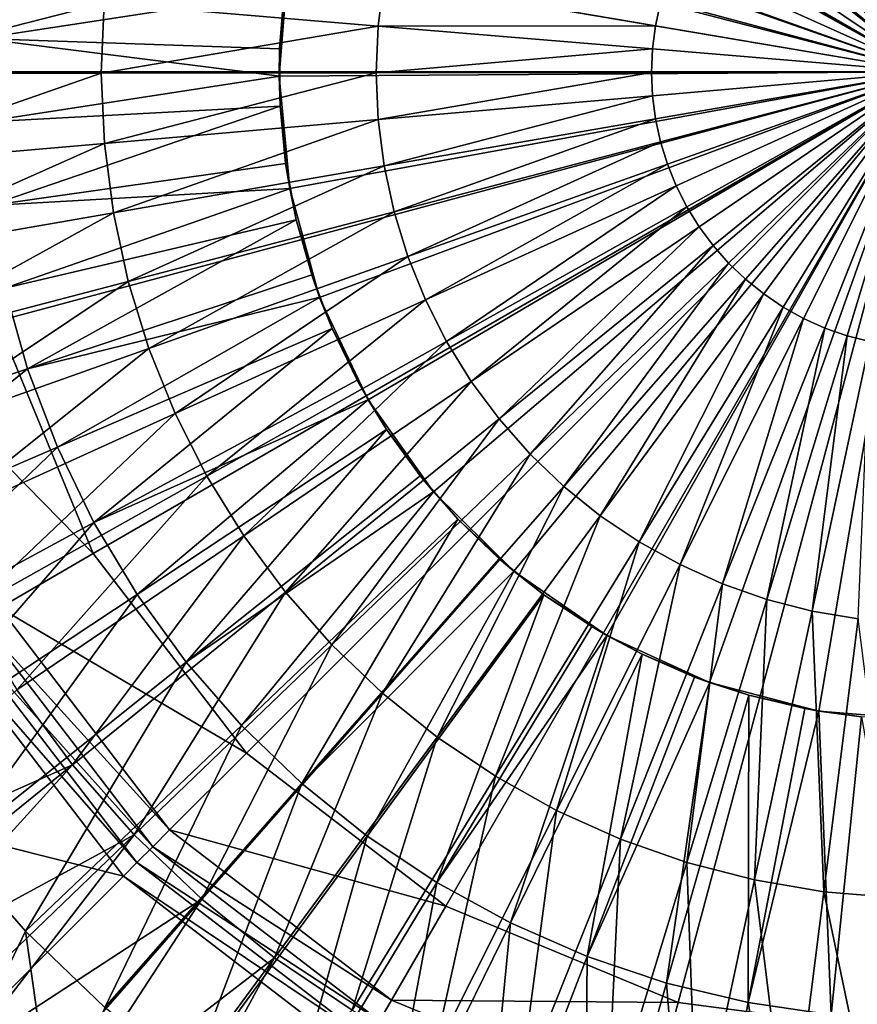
# Model space of a CAD drawing. Extents: x -924 to 924, y -425 to 424.
# Tile 16 of 52: x -25 to -2, y -25 to 1. Entities that reach past the tile are written whole.
import ezdxf

# ---------------------------------------------------------------- set-up
doc = ezdxf.new("R2010")
doc.units = 0
doc.linetypes.add('SOLIDLINE', pattern=[0])
doc.layers.add('Ablaufrosette_Modell_1', color=252, linetype='SOLIDLINE')
doc.layers.add('BE3C_Starlet_I_Sil_8320CWVVK_1', color=252, linetype='SOLIDLINE')

msp = doc.modelspace()

# ---------------------------------------------------------------- linework, layer by layer
at = {"layer": 'Ablaufrosette_Modell_1', "color": 252}
for points in [[(-3.14843, 17.2145, 140.5), (-0.11134, 17.4996, 140.5), (0, 0, 140.5)], [(0, 0, 140.5), (-6.08985, 16.4062, 140.5), (-3.14843, 17.2145, 140.5)], [(0, 0, 140.5), (-8.84624, 15.0995, 140.5), (-6.08985, 16.4062, 140.5)], [(-11.3338, 13.3339, 140.5), (-8.84624, 15.0995, 140.5), (0, 0, 140.5)], [(0, 0, 140.5), (-13.4771, 11.1633, 140.5), (-11.3338, 13.3339, 140.5)], [(0, 0, 140.5), (-15.2108, 8.6534, 140.5), (-13.4771, 11.1633, 140.5)], [(-16.4824, 5.88061, 140.5), (-15.2108, 8.6534, 140.5), (0, 0, 140.5)], [(-1.58029, 7.27445, 160.342), (-2.19151, 7.11422, 160.342), (0, 0, 160.5)], [(-2.19151, 7.11422, 160.342), (-2.78695, 6.90274, 160.342), (0, 0, 160.5)], [(-2.78695, 6.90274, 160.342), (-3.3623, 6.64152, 160.342), (0, 0, 160.5)], [(-3.3623, 6.64152, 160.342), (-3.91343, 6.33245, 160.342), (0, 0, 160.5)], [(-3.91343, 6.33245, 160.342), (-4.43636, 5.97776, 160.342), (0, 0, 160.5)], [(0, 0, 140.5), (-17.2531, 2.92914, 140.5), (-16.4824, 5.88061, 140.5)], [(-4.43636, 5.97776, 160.342), (-4.92733, 5.58, 160.342), (0, 0, 160.5)], [(-4.92733, 5.58, 160.342), (-5.38279, 5.14203, 160.342), (0, 0, 160.5)], [(-5.38279, 5.14203, 160.342), (-5.79947, 4.66701, 160.342), (0, 0, 160.5)], [(-5.79947, 4.66701, 160.342), (-6.17437, 4.15837, 160.342), (0, 0, 160.5)], [(-6.17437, 4.15837, 160.342), (-6.50478, 3.61976, 160.342), (0, 0, 160.5)], [(-6.50478, 3.61976, 160.342), (-6.78833, 3.05508, 160.342), (0, 0, 160.5)], [(-25.3806, 3.16144, 157.518), (-17.3658, 2.16311, 158.272), (-25.5607, 0.90593, 157.518)], [(-17.3658, 2.16311, 158.272), (-17.2531, 2.92914, 140.5), (-17.4996, -0.11134, 140.5)], [(0, 0, 140.5), (-17.4996, -0.11134, 140.5), (-17.2531, 2.92914, 140.5)], [(-6.78833, 3.05508, 160.342), (-7.02296, 2.46838, 160.342), (0, 0, 160.5)], [(-29.5992, 2.47023, 158.541), (-29.7021, -0.04886, 158.541), (-22.2245, 1.85477, 159.363)], [(-14.6703, 2.49064, 159.963), (-22.2245, 1.85477, 159.363), (-14.8287, 1.23754, 159.963)], [(-14.6703, 2.49064, 159.963), (-14.8287, 1.23754, 159.963), (-7.3391, 1.24599, 160.342)], [(-7.20699, 1.8639, 160.342), (-14.6703, 2.49064, 159.963), (-7.3391, 1.24599, 160.342)], [(-7.02296, 2.46838, 160.342), (-7.20699, 1.8639, 160.342), (0, 0, 160.5)], [(-25.5607, 0.90593, 157.518), (-17.3658, 2.16311, 158.272), (-17.489, 0.61985, 158.272)], [(-17.3658, 2.16311, 158.272), (-17.4996, -0.11134, 140.5), (-17.489, 0.61985, 158.272)], [(-7.20699, 1.8639, 160.342), (-7.3391, 1.24599, 160.342), (0, 0, 160.5)], [(-22.2245, 1.85477, 159.363), (-29.7021, -0.04886, 158.541), (-22.3017, -0.03668, 159.363)], [(-22.2245, 1.85477, 159.363), (-22.3017, -0.03668, 159.363), (-14.8287, 1.23754, 159.963)], [(-14.8287, 1.23754, 159.963), (-22.3017, -0.03668, 159.363), (-14.8802, -0.02448, 159.963)], [(-14.8287, 1.23754, 159.963), (-14.8802, -0.02448, 159.963), (-7.41833, 0.6191, 160.342)], [(-7.3391, 1.24599, 160.342), (-14.8287, 1.23754, 159.963), (-7.41833, 0.6191, 160.342)], [(-7.3391, 1.24599, 160.342), (-7.41833, 0.6191, 160.342), (0, 0, 160.5)], [(-25.5607, 0.90593, 157.518), (-17.4826, -0.11118, 158.272), (-25.5407, -1.35667, 157.518)], [(-25.5607, 0.90593, 157.518), (-17.489, 0.61985, 158.272), (-17.4826, -0.11118, 158.272)], [(-17.4996, -0.11134, 140.5), (-17.4826, -0.11118, 158.272), (-17.489, 0.61985, 158.272)], [(-7.41833, 0.6191, 160.342), (-14.8802, -0.02448, 159.963), (-7.44411, -0.01225, 160.342)], [(-7.41833, 0.6191, 160.342), (-7.44411, -0.01225, 160.342), (0, 0, 160.5)], [(-17.2145, -3.14843, 140.5), (-17.4996, -0.11134, 140.5), (0, 0, 140.5)], [(0, 0, 140.5), (-16.4062, -6.08985, 140.5), (-17.2145, -3.14843, 140.5)], [(0, 0, 140.5), (-15.0995, -8.84624, 140.5), (-16.4062, -6.08985, 140.5)], [(-13.3339, -11.3338, 140.5), (-15.0995, -8.84624, 140.5), (0, 0, 140.5)], [(0, 0, 140.5), (-11.1633, -13.4771, 140.5), (-13.3339, -11.3338, 140.5)], [(0, 0, 140.5), (-8.6534, -15.2108, 140.5), (-11.1633, -13.4771, 140.5)], [(-5.88061, -16.4824, 140.5), (-8.6534, -15.2108, 140.5), (0, 0, 140.5)], [(-7.44411, -0.01225, 160.342), (-7.41625, -0.6435, 160.342), (0, 0, 160.5)], [(-7.41625, -0.6435, 160.342), (-7.33496, -1.27013, 160.342), (0, 0, 160.5)], [(-7.33496, -1.27013, 160.342), (-7.20082, -1.8876, 160.342), (0, 0, 160.5)], [(-7.20082, -1.8876, 160.342), (-7.0148, -2.49147, 160.342), (0, 0, 160.5)], [(-7.0148, -2.49147, 160.342), (-6.77824, -3.0774, 160.342), (0, 0, 160.5)], [(-6.77824, -3.0774, 160.342), (-6.49284, -3.64114, 160.342), (0, 0, 160.5)], [(-6.49284, -3.64114, 160.342), (-6.16066, -4.17866, 160.342), (0, 0, 160.5)], [(-6.16066, -4.17866, 160.342), (-5.78409, -4.68606, 160.342), (0, 0, 160.5)], [(0, 0, 140.5), (-2.92914, -17.2531, 140.5), (-5.88061, -16.4824, 140.5)], [(-5.78409, -4.68606, 160.342), (-5.36585, -5.15971, 160.342), (0, 0, 160.5)], [(-5.36585, -5.15971, 160.342), (-4.90894, -5.59618, 160.342), (0, 0, 160.5)], [(-4.90894, -5.59618, 160.342), (-4.41667, -5.99232, 160.342), (0, 0, 160.5)], [(-4.41667, -5.99232, 160.342), (-3.89257, -6.34529, 160.342), (0, 0, 160.5)], [(-3.89257, -6.34529, 160.342), (-3.34043, -6.65255, 160.342), (0, 0, 160.5)], [(-3.34043, -6.65255, 160.342), (-2.76422, -6.91187, 160.342), (0, 0, 160.5)], [(0, 0, 140.5), (0.11134, -17.4996, 140.5), (-2.92914, -17.2531, 140.5)], [(-2.76422, -6.91187, 160.342), (-2.1681, -7.12139, 160.342), (0, 0, 160.5)], [(-2.1681, -7.12139, 160.342), (-1.55635, -7.27961, 160.342), (0, 0, 160.5)], [(-29.7021, -0.04886, 158.541), (-29.5909, -2.5676, 158.541), (-22.3017, -0.03668, 159.363)], [(-22.3017, -0.03668, 159.363), (-29.5909, -2.5676, 158.541), (-22.2183, -1.92787, 159.363)], [(-25.5407, -1.35667, 157.518), (-17.4826, -0.11118, 158.272), (-17.4754, -0.92826, 158.272)], [(-22.3017, -0.03668, 159.363), (-22.2183, -1.92787, 159.363), (-14.8802, -0.02448, 159.963)], [(-14.8802, -0.02448, 159.963), (-22.2183, -1.92787, 159.363), (-14.8245, -1.28632, 159.963)], [(-17.4996, -0.11134, 140.5), (-17.4754, -0.92826, 158.272), (-17.4826, -0.11118, 158.272)], [(-17.2145, -3.14843, 140.5), (-17.4754, -0.92826, 158.272), (-17.4996, -0.11134, 140.5)], [(-14.8802, -0.02448, 159.963), (-14.8245, -1.28632, 159.963), (-7.44411, -0.01225, 160.342)], [(-7.44411, -0.01225, 160.342), (-14.8245, -1.28632, 159.963), (-7.41625, -0.6435, 160.342)], [(-14.8245, -1.28632, 159.963), (-14.662, -2.53889, 159.963), (-7.41625, -0.6435, 160.342)], [(-7.41625, -0.6435, 160.342), (-14.662, -2.53889, 159.963), (-7.33496, -1.27013, 160.342)], [(-25.5407, -1.35667, 157.518), (-17.4754, -0.92826, 158.272), (-25.3209, -3.60866, 157.518)], [(-25.3209, -3.60866, 157.518), (-17.4754, -0.92826, 158.272), (-17.3249, -2.4691, 158.272)], [(-17.2145, -3.14843, 140.5), (-17.3249, -2.4691, 158.272), (-17.4754, -0.92826, 158.272)], [(-22.2183, -1.92787, 159.363), (-21.9747, -3.80517, 159.363), (-14.8245, -1.28632, 159.963)], [(-14.8245, -1.28632, 159.963), (-21.9747, -3.80517, 159.363), (-14.662, -2.53889, 159.963)], [(-14.662, -2.53889, 159.963), (-14.3939, -3.77318, 159.963), (-7.33496, -1.27013, 160.342)], [(-7.33496, -1.27013, 160.342), (-14.3939, -3.77318, 159.963), (-7.20082, -1.8876, 160.342)], [(-29.5909, -2.5676, 158.541), (-29.2666, -5.06783, 158.541), (-22.2183, -1.92787, 159.363)], [(-22.2183, -1.92787, 159.363), (-29.2666, -5.06783, 158.541), (-21.9747, -3.80517, 159.363)], [(-14.3939, -3.77318, 159.963), (-14.0221, -4.98027, 159.963), (-7.20082, -1.8876, 160.342)], [(-7.20082, -1.8876, 160.342), (-14.0221, -4.98027, 159.963), (-7.0148, -2.49147, 160.342)], [(-25.3209, -3.60866, 157.518), (-17.3249, -2.4691, 158.272), (-17.1978, -3.1453, 158.272)], [(-21.9747, -3.80517, 159.363), (-21.5729, -5.65505, 159.363), (-14.662, -2.53889, 159.963)], [(-14.662, -2.53889, 159.963), (-21.5729, -5.65505, 159.363), (-14.3939, -3.77318, 159.963)], [(-17.1978, -3.1453, 158.272), (-17.3249, -2.4691, 158.272), (-17.2145, -3.14843, 140.5)], [(-14.0221, -4.98027, 159.963), (-13.5492, -6.15148, 159.963), (-7.0148, -2.49147, 160.342)], [(-7.0148, -2.49147, 160.342), (-13.5492, -6.15148, 159.963), (-6.77824, -3.0774, 160.342)], [(-25.3209, -3.60866, 157.518), (-17.1978, -3.1453, 158.272), (-24.9029, -5.8324, 157.518)], [(-24.9029, -5.8324, 157.518), (-17.1978, -3.1453, 158.272), (-17.0389, -3.99061, 158.272)], [(-17.1978, -3.1453, 158.272), (-17.2145, -3.14843, 140.5), (-17.0389, -3.99061, 158.272)], [(-17.0389, -3.99061, 158.272), (-17.2145, -3.14843, 140.5), (-16.4062, -6.08985, 140.5)], [(-13.5492, -6.15148, 159.963), (-12.9787, -7.27838, 159.963), (-6.77824, -3.0774, 160.342)], [(-6.77824, -3.0774, 160.342), (-12.9787, -7.27838, 159.963), (-6.49284, -3.64114, 160.342)], [(-12.9787, -7.27838, 159.963), (-12.3147, -8.35283, 159.963), (-6.49284, -3.64114, 160.342)], [(-6.49284, -3.64114, 160.342), (-12.3147, -8.35283, 159.963), (-6.16066, -4.17866, 160.342)], [(-29.2666, -5.06783, 158.541), (-28.7314, -7.53155, 158.541), (-21.9747, -3.80517, 159.363)], [(-21.9747, -3.80517, 159.363), (-28.7314, -7.53155, 158.541), (-21.5729, -5.65505, 159.363)], [(-21.5729, -5.65505, 159.363), (-21.0156, -7.46419, 159.363), (-14.3939, -3.77318, 159.963)], [(-14.3939, -3.77318, 159.963), (-21.0156, -7.46419, 159.363), (-14.0221, -4.98027, 159.963)], [(-24.9029, -5.8324, 157.518), (-17.0389, -3.99061, 158.272), (-24.29, -8.01049, 157.518)], [(-24.29, -8.01049, 157.518), (-17.0389, -3.99061, 158.272), (-16.6196, -5.4809, 158.272)], [(-17.0389, -3.99061, 158.272), (-16.4062, -6.08985, 140.5), (-16.6196, -5.4809, 158.272)], [(-12.3147, -8.35283, 159.963), (-11.562, -9.36709, 159.963), (-6.16066, -4.17866, 160.342)], [(-6.16066, -4.17866, 160.342), (-11.562, -9.36709, 159.963), (-5.78409, -4.68606, 160.342)], [(-11.562, -9.36709, 159.963), (-10.7259, -10.3139, 159.963), (-5.78409, -4.68606, 160.342)], [(-5.78409, -4.68606, 160.342), (-10.7259, -10.3139, 159.963), (-5.36585, -5.15971, 160.342)], [(-21.0156, -7.46419, 159.363), (-20.3069, -9.21954, 159.363), (-14.0221, -4.98027, 159.963)], [(-14.0221, -4.98027, 159.963), (-20.3069, -9.21954, 159.363), (-13.5492, -6.15148, 159.963)], [(-10.7259, -10.3139, 159.963), (-9.81261, -11.1863, 159.963), (-5.36585, -5.15971, 160.342)], [(-5.36585, -5.15971, 160.342), (-9.81261, -11.1863, 159.963), (-4.90894, -5.59618, 160.342)], [(-24.29, -8.01049, 157.518), (-16.6196, -5.4809, 158.272), (-16.3906, -6.08394, 158.272)], [(-16.4062, -6.08985, 140.5), (-16.3906, -6.08394, 158.272), (-16.6196, -5.4809, 158.272)], [(-31.9329, -10.531, 156.5), (-24.9029, -5.8324, 157.518), (-24.29, -8.01049, 157.518)], [(-28.7314, -7.53155, 158.541), (-27.9891, -9.94101, 158.541), (-21.5729, -5.65505, 159.363)], [(-21.5729, -5.65505, 159.363), (-27.9891, -9.94101, 158.541), (-21.0156, -7.46419, 159.363)], [(-9.81261, -11.1863, 159.963), (-8.82859, -11.9782, 159.963), (-4.90894, -5.59618, 160.342)], [(-4.90894, -5.59618, 160.342), (-8.82859, -11.9782, 159.963), (-4.41667, -5.99232, 160.342)], [(-24.29, -8.01049, 157.518), (-16.3906, -6.08394, 158.272), (-23.4869, -10.1259, 157.518)], [(-23.4869, -10.1259, 157.518), (-16.3906, -6.08394, 158.272), (-16.0701, -6.92829, 158.272)], [(-16.4062, -6.08985, 140.5), (-16.0701, -6.92829, 158.272), (-16.3906, -6.08394, 158.272)], [(-15.0995, -8.84624, 140.5), (-16.0701, -6.92829, 158.272), (-16.4062, -6.08985, 140.5)], [(-8.82859, -11.9782, 159.963), (-7.78096, -12.6838, 159.963), (-4.41667, -5.99232, 160.342)], [(-4.41667, -5.99232, 160.342), (-7.78096, -12.6838, 159.963), (-3.89257, -6.34529, 160.342)], [(-20.3069, -9.21954, 159.363), (-19.4518, -10.9085, 159.363), (-13.5492, -6.15148, 159.963)], [(-13.5492, -6.15148, 159.963), (-19.4518, -10.9085, 159.363), (-12.9787, -7.27838, 159.963)], [(-7.78096, -12.6838, 159.963), (-6.67727, -13.298, 159.963), (-3.89257, -6.34529, 160.342)], [(-3.89257, -6.34529, 160.342), (-6.67727, -13.298, 159.963), (-3.34043, -6.65255, 160.342)], [(-6.67727, -13.298, 159.963), (-5.52547, -13.8163, 159.963), (-3.34043, -6.65255, 160.342)], [(-3.34043, -6.65255, 160.342), (-5.52547, -13.8163, 159.963), (-2.76422, -6.91187, 160.342)], [(-23.4869, -10.1259, 157.518), (-16.0701, -6.92829, 158.272), (-22.5001, -12.162, 157.518)], [(-22.5001, -12.162, 157.518), (-16.0701, -6.92829, 158.272), (-15.3949, -8.32146, 158.272)], [(-15.0995, -8.84624, 140.5), (-15.3949, -8.32146, 158.272), (-16.0701, -6.92829, 158.272)], [(-5.52547, -13.8163, 159.963), (-4.33386, -14.2351, 159.963), (-2.76422, -6.91187, 160.342)], [(-2.76422, -6.91187, 160.342), (-4.33386, -14.2351, 159.963), (-2.1681, -7.12139, 160.342)], [(-4.33386, -14.2351, 159.963), (-3.11103, -14.5514, 159.963), (-2.1681, -7.12139, 160.342)], [(-2.1681, -7.12139, 160.342), (-3.11103, -14.5514, 159.963), (-1.55635, -7.27961, 160.342)], [(-19.4518, -10.9085, 159.363), (-18.4567, -12.5188, 159.363), (-12.9787, -7.27838, 159.963)], [(-12.9787, -7.27838, 159.963), (-18.4567, -12.5188, 159.363), (-12.3147, -8.35283, 159.963)], [(-3.11103, -14.5514, 159.963), (-1.86577, -14.7628, 159.963), (-1.55635, -7.27961, 160.342)], [(-27.9891, -9.94101, 158.541), (-27.0453, -12.2788, 158.541), (-21.0156, -7.46419, 159.363)], [(-21.0156, -7.46419, 159.363), (-27.0453, -12.2788, 158.541), (-20.3069, -9.21954, 159.363)], [(-31.9329, -10.531, 156.5), (-24.29, -8.01049, 157.518), (-30.8772, -13.312, 156.5)], [(-30.8772, -13.312, 156.5), (-24.29, -8.01049, 157.518), (-23.4869, -10.1259, 157.518)], [(-22.5001, -12.162, 157.518), (-15.3949, -8.32146, 158.272), (-15.0855, -8.83787, 158.272)], [(-18.4567, -12.5188, 159.363), (-17.3285, -14.0389, 159.363), (-12.3147, -8.35283, 159.963)], [(-12.3147, -8.35283, 159.963), (-17.3285, -14.0389, 159.363), (-11.562, -9.36709, 159.963)], [(-15.0855, -8.83787, 158.272), (-15.3949, -8.32146, 158.272), (-15.0995, -8.84624, 140.5)], [(-22.5001, -12.162, 157.518), (-15.0855, -8.83787, 158.272), (-21.3372, -14.103, 157.518)], [(-21.3372, -14.103, 157.518), (-15.0855, -8.83787, 158.272), (-14.5992, -9.6495, 158.272)], [(-15.0855, -8.83787, 158.272), (-15.0995, -8.84624, 140.5), (-14.5992, -9.6495, 158.272)], [(-14.5992, -9.6495, 158.272), (-15.0995, -8.84624, 140.5), (-13.3339, -11.3338, 140.5)], [(-27.0453, -12.2788, 158.541), (-25.9065, -14.5282, 158.541), (-20.3069, -9.21954, 159.363)], [(-20.3069, -9.21954, 159.363), (-25.9065, -14.5282, 158.541), (-19.4518, -10.9085, 159.363)], [(-17.3285, -14.0389, 159.363), (-16.0755, -15.4579, 159.363), (-11.562, -9.36709, 159.963)], [(-11.562, -9.36709, 159.963), (-16.0755, -15.4579, 159.363), (-10.7259, -10.3139, 159.963)], [(-21.3372, -14.103, 157.518), (-14.5992, -9.6495, 158.272), (-20.0072, -15.9336, 157.518)], [(-20.0072, -15.9336, 157.518), (-14.5992, -9.6495, 158.272), (-13.6893, -10.902, 158.272)], [(-14.5992, -9.6495, 158.272), (-13.3339, -11.3338, 140.5), (-13.6893, -10.902, 158.272)], [(-30.8772, -13.312, 156.5), (-23.4869, -10.1259, 157.518), (-29.5798, -15.9889, 156.5)], [(-29.5798, -15.9889, 156.5), (-23.4869, -10.1259, 157.518), (-22.5001, -12.162, 157.518)], [(-16.0755, -15.4579, 159.363), (-14.7067, -16.7655, 159.363), (-10.7259, -10.3139, 159.963)], [(-10.7259, -10.3139, 159.963), (-14.7067, -16.7655, 159.363), (-9.81261, -11.1863, 159.963)], [(-25.9065, -14.5282, 158.541), (-24.5811, -16.6729, 158.541), (-19.4518, -10.9085, 159.363)], [(-19.4518, -10.9085, 159.363), (-24.5811, -16.6729, 158.541), (-18.4567, -12.5188, 159.363)], [(-20.0072, -15.9336, 157.518), (-13.6893, -10.902, 158.272), (-13.322, -11.3235, 158.272)], [(-13.3339, -11.3338, 140.5), (-13.322, -11.3235, 158.272), (-13.6893, -10.902, 158.272)], [(-20.0072, -15.9336, 157.518), (-13.322, -11.3235, 158.272), (-18.5207, -17.6395, 157.518)], [(-18.5207, -17.6395, 157.518), (-13.322, -11.3235, 158.272), (-12.6722, -12.0692, 158.272)], [(-14.7067, -16.7655, 159.363), (-13.2319, -17.9523, 159.363), (-9.81261, -11.1863, 159.963)], [(-13.3339, -11.3338, 140.5), (-12.6722, -12.0692, 158.272), (-13.322, -11.3235, 158.272)], [(-11.1633, -13.4771, 140.5), (-12.6722, -12.0692, 158.272), (-13.3339, -11.3338, 140.5)], [(-9.81261, -11.1863, 159.963), (-13.2319, -17.9523, 159.363), (-8.82859, -11.9782, 159.963)], [(-29.5798, -15.9889, 156.5), (-22.5001, -12.162, 157.518), (-28.051, -18.5406, 156.5)], [(-28.051, -18.5406, 156.5), (-22.5001, -12.162, 157.518), (-21.3372, -14.103, 157.518)], [(-18.5207, -17.6395, 157.518), (-12.6722, -12.0692, 158.272), (-16.8893, -19.2073, 157.518)], [(-16.8893, -19.2073, 157.518), (-12.6722, -12.0692, 158.272), (-11.5559, -13.142, 158.272)], [(-13.2319, -17.9523, 159.363), (-11.6617, -19.0098, 159.363), (-8.82859, -11.9782, 159.963)], [(-11.1633, -13.4771, 140.5), (-11.5559, -13.142, 158.272), (-12.6722, -12.0692, 158.272)], [(-8.82859, -11.9782, 159.963), (-11.6617, -19.0098, 159.363), (-7.78096, -12.6838, 159.963)], [(-24.5811, -16.6729, 158.541), (-23.0786, -18.6975, 158.541), (-18.4567, -12.5188, 159.363)], [(-18.4567, -12.5188, 159.363), (-23.0786, -18.6975, 158.541), (-17.3285, -14.0389, 159.363)], [(-11.6617, -19.0098, 159.363), (-10.0076, -19.9303, 159.363), (-7.78096, -12.6838, 159.963)], [(-7.78096, -12.6838, 159.963), (-10.0076, -19.9303, 159.363), (-6.67727, -13.298, 159.963)], [(-16.8893, -19.2073, 157.518), (-11.5559, -13.142, 158.272), (-11.1537, -13.4652, 158.272)], [(-11.1537, -13.4652, 158.272), (-11.5559, -13.142, 158.272), (-11.1633, -13.4771, 140.5)], [(-16.8893, -19.2073, 157.518), (-11.1537, -13.4652, 158.272), (-15.1256, -20.6249, 157.518)], [(-15.1256, -20.6249, 157.518), (-11.1537, -13.4652, 158.272), (-10.3492, -14.1118, 158.272)], [(-11.1537, -13.4652, 158.272), (-11.1633, -13.4771, 140.5), (-10.3492, -14.1118, 158.272)], [(-10.3492, -14.1118, 158.272), (-11.1633, -13.4771, 140.5), (-8.6534, -15.2108, 140.5)], [(-10.0076, -19.9303, 159.363), (-8.28131, -20.7072, 159.363), (-6.67727, -13.298, 159.963)], [(-6.67727, -13.298, 159.963), (-8.28131, -20.7072, 159.363), (-5.52547, -13.8163, 159.963)], [(-8.28131, -20.7072, 159.363), (-6.49538, -21.3349, 159.363), (-5.52547, -13.8163, 159.963)], [(-5.52547, -13.8163, 159.963), (-6.49538, -21.3349, 159.363), (-4.33386, -14.2351, 159.963)], [(-23.0786, -18.6975, 158.541), (-21.4098, -20.5873, 158.541), (-17.3285, -14.0389, 159.363)], [(-17.3285, -14.0389, 159.363), (-21.4098, -20.5873, 158.541), (-16.0755, -15.4579, 159.363)], [(-28.051, -18.5406, 156.5), (-21.3372, -14.103, 157.518), (-26.3026, -20.9472, 156.5)], [(-26.3026, -20.9472, 156.5), (-21.3372, -14.103, 157.518), (-20.0072, -15.9336, 157.518)], [(-15.1256, -20.6249, 157.518), (-10.3492, -14.1118, 158.272), (-13.2436, -21.881, 157.518)], [(-13.2436, -21.881, 157.518), (-10.3492, -14.1118, 158.272), (-9.0615, -14.9713, 158.272)], [(-10.3492, -14.1118, 158.272), (-8.6534, -15.2108, 140.5), (-9.0615, -14.9713, 158.272)], [(-6.49538, -21.3349, 159.363), (-4.66265, -21.8089, 159.363), (-4.33386, -14.2351, 159.963)], [(-4.33386, -14.2351, 159.963), (-4.66265, -21.8089, 159.363), (-3.11103, -14.5514, 159.963)], [(-4.66265, -21.8089, 159.363), (-2.79633, -22.1258, 159.363), (-3.11103, -14.5514, 159.963)], [(-3.11103, -14.5514, 159.963), (-2.79633, -22.1258, 159.363), (-1.86577, -14.7628, 159.963)], [(-2.79633, -22.1258, 159.363), (-0.90986, -22.2832, 159.363), (-1.86577, -14.7628, 159.963)], [(-13.2436, -21.881, 157.518), (-9.0615, -14.9713, 158.272), (-8.64643, -15.198, 158.272)], [(-8.6534, -15.2108, 140.5), (-8.64643, -15.198, 158.272), (-9.0615, -14.9713, 158.272)], [(-13.2436, -21.881, 157.518), (-8.64643, -15.198, 158.272), (-11.258, -22.9658, 157.518)], [(-11.258, -22.9658, 157.518), (-8.64643, -15.198, 158.272), (-7.70287, -15.7136, 158.272)], [(-8.6534, -15.2108, 140.5), (-7.70287, -15.7136, 158.272), (-8.64643, -15.198, 158.272)], [(-5.88061, -16.4824, 140.5), (-7.70287, -15.7136, 158.272), (-8.6534, -15.2108, 140.5)], [(-21.4098, -20.5873, 158.541), (-19.5867, -22.3288, 158.541), (-16.0755, -15.4579, 159.363)], [(-16.0755, -15.4579, 159.363), (-19.5867, -22.3288, 158.541), (-14.7067, -16.7655, 159.363)], [(-26.3026, -20.9472, 156.5), (-20.0072, -15.9336, 157.518), (-24.3484, -23.1898, 156.5)], [(-24.3484, -23.1898, 156.5), (-20.0072, -15.9336, 157.518), (-18.5207, -17.6395, 157.518)], [(-11.258, -22.9658, 157.518), (-7.70287, -15.7136, 158.272), (-9.18419, -23.8709, 157.518)], [(-9.18419, -23.8709, 157.518), (-7.70287, -15.7136, 158.272), (-6.28396, -16.3328, 158.272)], [(-5.88061, -16.4824, 140.5), (-6.28396, -16.3328, 158.272), (-7.70287, -15.7136, 158.272)], [(-9.18419, -23.8709, 157.518), (-6.28396, -16.3328, 158.272), (-5.87625, -16.4693, 158.272)], [(-9.18419, -23.8709, 157.518), (-5.87625, -16.4693, 158.272), (-7.03854, -24.5892, 157.518)], [(-7.03854, -24.5892, 157.518), (-5.87625, -16.4693, 158.272), (-4.81588, -16.8243, 158.272)], [(-5.87625, -16.4693, 158.272), (-6.28396, -16.3328, 158.272), (-5.88061, -16.4824, 140.5)], [(-5.87625, -16.4693, 158.272), (-5.88061, -16.4824, 140.5), (-4.81588, -16.8243, 158.272)], [(-24.5811, -16.6729, 158.541), (-30.0076, -21.7734, 157.5), (-23.0786, -18.6975, 158.541)], [(-4.81588, -16.8243, 158.272), (-5.88061, -16.4824, 140.5), (-2.92914, -17.2531, 140.5)], [(-19.5867, -22.3288, 158.541), (-17.6226, -23.9094, 158.541), (-14.7067, -16.7655, 159.363)], [(-14.7067, -16.7655, 159.363), (-17.6226, -23.9094, 158.541), (-13.2319, -17.9523, 159.363)], [(-7.03854, -24.5892, 157.518), (-4.81588, -16.8243, 158.272), (-4.8378, -25.115, 157.518)], [(-4.8378, -25.115, 157.518), (-4.81588, -16.8243, 158.272), (-3.3101, -17.1841, 158.272)], [(-4.81588, -16.8243, 158.272), (-2.92914, -17.2531, 140.5), (-3.3101, -17.1841, 158.272)], [(-4.8378, -25.115, 157.518), (-3.3101, -17.1841, 158.272), (-2.92727, -17.2404, 158.272)], [(-4.8378, -25.115, 157.518), (-2.92727, -17.2404, 158.272), (-2.5992, -25.4443, 157.518)], [(-2.92914, -17.2531, 140.5), (-2.92727, -17.2404, 158.272), (-3.3101, -17.1841, 158.272)], [(-2.92914, -17.2531, 140.5), (-1.77841, -17.4094, 158.272), (-2.92727, -17.2404, 158.272)], [(0.11134, -17.4996, 140.5), (-1.77841, -17.4094, 158.272), (-2.92914, -17.2531, 140.5)], [(-2.5992, -25.4443, 157.518), (-2.92727, -17.2404, 158.272), (-1.77841, -17.4094, 158.272)], [(-2.5992, -25.4443, 157.518), (-1.77841, -17.4094, 158.272), (-0.34025, -25.5745, 157.518)], [(-24.3484, -23.1898, 156.5), (-18.5207, -17.6395, 157.518), (-22.2036, -25.251, 156.5)], [(-22.2036, -25.251, 156.5), (-18.5207, -17.6395, 157.518), (-16.8893, -19.2073, 157.518)], [(-17.6226, -23.9094, 158.541), (-15.5314, -25.3178, 158.541), (-13.2319, -17.9523, 159.363)], [(-13.2319, -17.9523, 159.363), (-15.5314, -25.3178, 158.541), (-11.6617, -19.0098, 159.363)], [(-30.0076, -21.7734, 157.5), (-28.7835, -23.3198, 157.5), (-23.0786, -18.6975, 158.541)], [(-28.7835, -23.3198, 157.5), (-28.0804, -24.208, 157.5), (-23.0786, -18.6975, 158.541)], [(-23.0786, -18.6975, 158.541), (-28.0804, -24.208, 157.5), (-21.4098, -20.5873, 158.541)], [(-15.5314, -25.3178, 158.541), (-13.3284, -26.5438, 158.541), (-11.6617, -19.0098, 159.363)], [(-11.6617, -19.0098, 159.363), (-13.3284, -26.5438, 158.541), (-10.0076, -19.9303, 159.363)], [(-22.2036, -25.251, 156.5), (-16.8893, -19.2073, 157.518), (-19.885, -27.1145, 156.5)], [(-19.885, -27.1145, 156.5), (-16.8893, -19.2073, 157.518), (-15.1256, -20.6249, 157.518)], [(-13.3284, -26.5438, 158.541), (-11.0293, -27.5785, 158.541), (-10.0076, -19.9303, 159.363)], [(-10.0076, -19.9303, 159.363), (-11.0293, -27.5785, 158.541), (-8.28131, -20.7072, 159.363)], [(-28.0804, -24.208, 157.5), (-26.7025, -25.6772, 157.5), (-21.4098, -20.5873, 158.541)], [(-26.7025, -25.6772, 157.5), (-25.9562, -26.4728, 157.5), (-21.4098, -20.5873, 158.541)], [(-21.4098, -20.5873, 158.541), (-25.9562, -26.4728, 157.5), (-19.5867, -22.3288, 158.541)], [(-19.885, -27.1145, 156.5), (-15.1256, -20.6249, 157.518), (-17.4108, -28.7659, 156.5)], [(-17.4108, -28.7659, 156.5), (-15.1256, -20.6249, 157.518), (-13.2436, -21.881, 157.518)], [(-11.0293, -27.5785, 158.541), (-8.65073, -28.4144, 158.541), (-8.28131, -20.7072, 159.363)], [(-8.28131, -20.7072, 159.363), (-8.65073, -28.4144, 158.541), (-6.49538, -21.3349, 159.363)], [(-24.3484, -23.1898, 156.5), (-25.9018, -26.4173, 156.5), (-26.3026, -20.9472, 156.5)], [(-8.65073, -28.4144, 158.541), (-6.20985, -29.0457, 158.541), (-6.49538, -21.3349, 159.363)], [(-6.49538, -21.3349, 159.363), (-6.20985, -29.0457, 158.541), (-4.66265, -21.8089, 159.363)], [(-17.4108, -28.7659, 156.5), (-13.2436, -21.881, 157.518), (-14.8003, -30.1921, 156.5)], [(-14.8003, -30.1921, 156.5), (-13.2436, -21.881, 157.518), (-11.258, -22.9658, 157.518)], [(-6.20985, -29.0457, 158.541), (-3.72423, -29.4677, 158.541), (-4.66265, -21.8089, 159.363)], [(-4.66265, -21.8089, 159.363), (-3.72423, -29.4677, 158.541), (-2.79633, -22.1258, 159.363)], [(-3.72423, -29.4677, 158.541), (-1.21178, -29.6774, 158.541), (-2.79633, -22.1258, 159.363)], [(-2.79633, -22.1258, 159.363), (-1.21178, -29.6774, 158.541), (-0.90986, -22.2832, 159.363)], [(-25.9562, -26.4728, 157.5), (-24.429, -27.8496, 157.5), (-19.5867, -22.3288, 158.541)], [(-24.429, -27.8496, 157.5), (-23.65, -28.5519, 157.5), (-19.5867, -22.3288, 158.541)], [(-19.5867, -22.3288, 158.541), (-23.65, -28.5519, 157.5), (-17.6226, -23.9094, 158.541)], [(-14.8003, -30.1921, 156.5), (-11.258, -22.9658, 157.518), (-12.074, -31.382, 156.5)], [(-12.074, -31.382, 156.5), (-11.258, -22.9658, 157.518), (-9.18419, -23.8709, 157.518)], [(-24.3484, -23.1898, 156.5), (-23.6004, -28.4921, 156.5), (-25.9018, -26.4173, 156.5)], [(-22.2036, -25.251, 156.5), (-23.6004, -28.4921, 156.5), (-24.3484, -23.1898, 156.5)], [(-23.65, -28.5519, 157.5), (-21.9796, -29.8215, 157.5), (-17.6226, -23.9094, 158.541)], [(-21.9796, -29.8215, 157.5), (-21.1779, -30.4308, 157.5), (-17.6226, -23.9094, 158.541)], [(-17.6226, -23.9094, 158.541), (-21.1779, -30.4308, 157.5), (-15.5314, -25.3178, 158.541)], [(-12.074, -31.382, 156.5), (-9.18419, -23.8709, 157.518), (-9.25324, -32.3263, 156.5)], [(-9.25324, -32.3263, 156.5), (-9.18419, -23.8709, 157.518), (-7.03854, -24.5892, 157.518)], [(-9.25324, -32.3263, 156.5), (-7.03854, -24.5892, 157.518), (-6.36003, -33.0176, 156.5)], [(-6.36003, -33.0176, 156.5), (-7.03854, -24.5892, 157.518), (-4.8378, -25.115, 157.518)], [(-6.36003, -33.0176, 156.5), (-4.8378, -25.115, 157.518), (-3.41704, -33.4505, 156.5)], [(-3.41704, -33.4505, 156.5), (-4.8378, -25.115, 157.518), (-2.5992, -25.4443, 157.518)]]:
    msp.add_3dface(points, dxfattribs=at)
at = {"layer": 'BE3C_Starlet_I_Sil_8320CWVVK_1', "color": 252}
for points in [[(-500, 320.795), (820.794, -420), (-820.794, -420)], [(500, 320.795), (820.794, -420), (-500, 320.795)], [(0, 0, 147.5), (0, 26, 147.5), (-6.72929, 25.1141, 147.5)], [(-6.72929, 25.1141, 147.5), (-13, 22.5167, 147.5), (0, 0, 147.5)], [(0, 0, 147.5), (-13, 22.5167, 147.5), (-18.3848, 18.3848, 147.5)], [(0, 0, 147.5), (-18.3848, 18.3848, 147.5), (-22.5167, 13, 147.5)], [(-22.5167, 13, 147.5), (-25.1141, 6.72929, 147.5), (0, 0, 147.5)], [(0, 0, 147.5), (-25.1141, 6.72929, 147.5), (-26, 0, 147.5)], [(0, 0, 147.5), (-26, 0, 147.5), (-25.1141, -6.72929, 147.5)], [(-25.1141, -6.72929, 147.5), (-22.5167, -13, 147.5), (0, 0, 147.5)], [(0, 0, 147.5), (-22.5167, -13, 147.5), (-18.3848, -18.3848, 147.5)], [(0, 0, 147.5), (-18.3848, -18.3848, 147.5), (-13, -22.5167, 147.5)], [(-13, -22.5167, 147.5), (-6.72929, -25.1141, 147.5), (0, 0, 147.5)], [(0, 0, 147.5), (-6.72929, -25.1141, 147.5), (0, -26, 147.5)], [(-25.1141, -6.72929, 147.5), (-27.9432, -7.48736, 147.5), (-22.5167, -13, 147.5)], [(-22.5167, -13, 147.5), (-27.9432, -7.48736, 147.5), (-25.0532, -14.4645, 147.5)], [(-22.5167, -13, 147.5), (-25.0532, -14.4645, 147.5), (-18.3848, -18.3848, 147.5)], [(-25.0532, -14.4645, 147.5), (-25.6136, -14.788, 147.585), (-20.4558, -20.4558, 147.5)], [(-18.3848, -18.3848, 147.5), (-25.0532, -14.4645, 147.5), (-20.4558, -20.4558, 147.5)], [(-25.6136, -14.788, 147.585), (-26.1357, -15.0895, 147.835), (-20.9134, -20.9134, 147.585)], [(-20.4558, -20.4558, 147.5), (-25.6136, -14.788, 147.585), (-20.9134, -20.9134, 147.585)], [(-26.1357, -15.0895, 147.835), (-26.5841, -15.3483, 148.232), (-21.3397, -21.3397, 147.835)], [(-20.9134, -20.9134, 147.585), (-26.1357, -15.0895, 147.835), (-21.3397, -21.3397, 147.835)], [(-26.5841, -15.3483, 148.232), (-32.77, -18.9198, 155.375), (-21.7058, -21.7058, 148.232)], [(-21.3397, -21.3397, 147.835), (-26.5841, -15.3483, 148.232), (-21.7058, -21.7058, 148.232)], [(-18.3848, -18.3848, 147.5), (-20.4558, -20.4558, 147.5), (-13, -22.5167, 147.5)], [(-21.7058, -21.7058, 148.232), (-32.77, -18.9198, 155.375), (-26.7566, -26.7566, 155.375)], [(-20.4558, -20.4558, 147.5), (-20.9134, -20.9134, 147.585), (-14.4645, -25.0532, 147.5)], [(-13, -22.5167, 147.5), (-20.4558, -20.4558, 147.5), (-14.4645, -25.0532, 147.5)], [(-20.9134, -20.9134, 147.585), (-21.3397, -21.3397, 147.835), (-14.788, -25.6136, 147.585)], [(-14.4645, -25.0532, 147.5), (-20.9134, -20.9134, 147.585), (-14.788, -25.6136, 147.585)], [(-21.3397, -21.3397, 147.835), (-21.7058, -21.7058, 148.232), (-15.0895, -26.1357, 147.835)], [(-14.788, -25.6136, 147.585), (-21.3397, -21.3397, 147.835), (-15.0895, -26.1357, 147.835)], [(-21.7058, -21.7058, 148.232), (-26.7566, -26.7566, 155.375), (-15.3483, -26.5841, 148.232)], [(-15.0895, -26.1357, 147.835), (-21.7058, -21.7058, 148.232), (-15.3483, -26.5841, 148.232)], [(-13, -22.5167, 147.5), (-14.4645, -25.0532, 147.5), (-6.72929, -25.1141, 147.5)], [(-14.4645, -25.0532, 147.5), (-14.788, -25.6136, 147.585), (-7.48736, -27.9432, 147.5)], [(-6.72929, -25.1141, 147.5), (-14.4645, -25.0532, 147.5), (-7.48736, -27.9432, 147.5)], [(-6.72929, -25.1141, 147.5), (-7.48736, -27.9432, 147.5), (0, -26, 147.5)]]:
    msp.add_3dface(points, dxfattribs=at)

doc.saveas('drawing.dxf')
